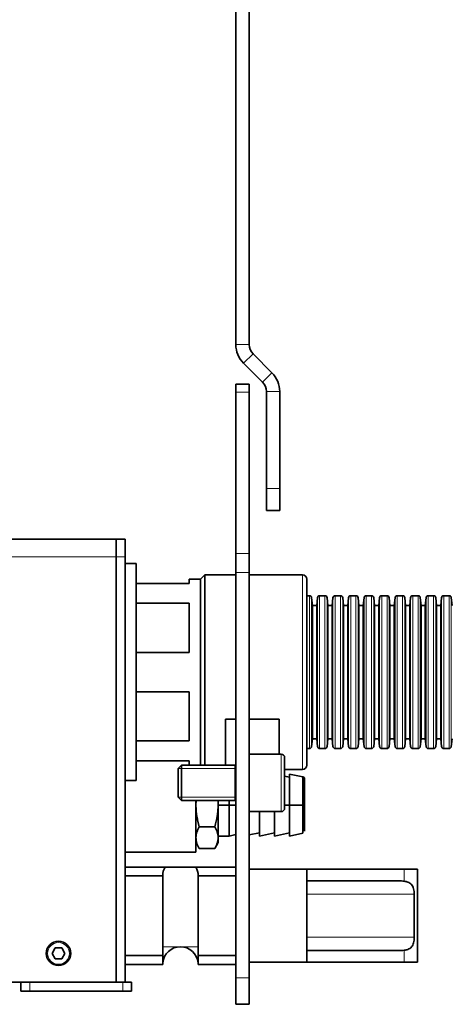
# Model space of a CAD drawing. Header units: millimetres. Extents: x 0 to 7128, y 0 to 5040.
# Tile 127 of 215: x 2398 to 2446, y 3801 to 3912. Entities that reach past the tile are written whole.
import ezdxf

# ---------------------------------------------------------------- set-up
doc = ezdxf.new("R2010")
doc.units = ezdxf.units.MM
doc.header["$LTSCALE"] = 12
doc.layers.add('Filettatura(ISO)', color=3, linetype='Continuous', lineweight=9, true_color=0x00ff00)
doc.layers.add('Spigoli tangenti visibili(ISO)', color=7, linetype='Continuous', lineweight=15, true_color=0x00803f)
doc.layers.add('Spigoli visibili(ISO)', color=7, linetype='Continuous', lineweight=35)

msp = doc.modelspace()

# ---------------------------------------------------------------- linework, layer by layer
at = {"layer": 'Filettatura(ISO)'}
for p, q in [((2421.984, 3827.411), (2415.558, 3827.411)), ((2415.558, 3824.155), (2421.984, 3824.155))]:
    msp.add_line(p, q, dxfattribs=at)
at = {"layer": 'Spigoli tangenti visibili(ISO)'}
for p, q in [((2422.047, 3875.275), (2423.547, 3875.275)), ((2423.986, 3874.215), (2422.926, 3873.154)), ((2425.057, 3871.022), (2426.118, 3872.083)), ((2422.047, 3869.904), (2423.547, 3869.904)), ((2426.997, 3869.962), (2425.497, 3869.962)), ((2426.997, 3859.034), (2425.497, 3859.034)), ((2408.547, 3851.283), (1470.547, 3851.283)), ((2408.547, 3851.283), (2409.547, 3851.283)), ((2423.547, 3851.662), (2422.047, 3851.662)), ((2422.047, 3849.54), (2423.547, 3849.54)), ((2429.547, 3827.283), (2429.547, 3849.283)), ((2430.345, 3846.908), (2430.345, 3829.658)), ((2430.594, 3829.884), (2430.594, 3846.682)), ((2431.25, 3829.884), (2431.25, 3846.682)), ((2431.499, 3846.908), (2431.499, 3829.658)), ((2432.095, 3846.908), (2432.095, 3829.658)), ((2432.344, 3829.884), (2432.344, 3846.682)), ((2433, 3829.884), (2433, 3846.682)), ((2433.249, 3846.908), (2433.249, 3829.658)), ((2433.845, 3846.908), (2433.845, 3829.658)), ((2434.094, 3829.884), (2434.094, 3846.682)), ((2434.75, 3829.884), (2434.75, 3846.682)), ((2434.999, 3846.908), (2434.999, 3829.658)), ((2435.595, 3846.908), (2435.595, 3829.658)), ((2435.844, 3829.884), (2435.844, 3846.682)), ((2436.5, 3829.884), (2436.5, 3846.682)), ((2436.749, 3846.908), (2436.749, 3829.658)), ((2437.345, 3846.908), (2437.345, 3829.658)), ((2437.594, 3829.884), (2437.594, 3846.682)), ((2438.25, 3829.884), (2438.25, 3846.682)), ((2438.499, 3846.908), (2438.499, 3829.658)), ((2439.095, 3846.908), (2439.095, 3829.658)), ((2439.344, 3829.884), (2439.344, 3846.682)), ((2440, 3829.884), (2440, 3846.682)), ((2440.249, 3846.908), (2440.249, 3829.658)), ((2440.845, 3846.908), (2440.845, 3829.658)), ((2441.094, 3829.884), (2441.094, 3846.682)), ((2441.75, 3829.884), (2441.75, 3846.682)), ((2441.999, 3846.908), (2441.999, 3829.658)), ((2442.595, 3846.908), (2442.595, 3829.658)), ((2442.844, 3829.884), (2442.844, 3846.682)), ((2443.5, 3829.884), (2443.5, 3846.682)), ((2443.749, 3846.908), (2443.749, 3829.658)), ((2444.345, 3846.908), (2444.345, 3829.658)), ((2444.594, 3829.884), (2444.594, 3846.682)), ((2445.25, 3829.884), (2445.25, 3846.682)), ((2445.499, 3846.908), (2445.499, 3829.658)), ((2446.095, 3846.908), (2446.095, 3829.658)), ((2446.344, 3829.884), (2446.344, 3846.682)), ((2427.147, 3822.533), (2427.147, 3829.033)), ((2441.047, 3816.033), (2441.047, 3814.679)), ((2442.174, 3813.22), (2430.047, 3813.22)), ((2413.797, 3807.283), (2415.797, 3807.283)), ((2415.797, 3807.283), (2417.797, 3807.283)), ((2442.174, 3808.345), (2430.047, 3808.345)), ((2441.047, 3806.887), (2441.047, 3805.533)), ((2398.797, 3802.283), (2398.797, 3803.283)), ((2409.297, 3803.283), (2409.297, 3802.283)), ((2423.547, 3803.783), (2422.047, 3803.783))]:
    msp.add_line(p, q, dxfattribs=at)
msp.add_circle((2402.047, 3806.533), 1.225, dxfattribs=at)
at = {"layer": 'Spigoli visibili(ISO)'}
for p, q in [((2422.047, 3875.275), (2422.047, 4048.033)), ((2423.547, 3875.275), (2423.547, 4048.033)), ((2423.986, 3874.215), (2426.118, 3872.083)), ((2422.926, 3873.154), (2425.057, 3871.022)), ((2423.547, 3870.783), (2422.047, 3870.783)), ((2422.047, 3869.904), (2422.047, 3870.783)), ((2423.547, 3870.783), (2423.547, 3869.904)), ((2422.047, 3851.662), (2422.047, 3869.904)), ((2423.547, 3869.904), (2423.547, 3851.662)), ((2425.497, 3869.962), (2425.497, 3859.034)), ((2426.997, 3859.034), (2426.997, 3869.962)), ((2425.497, 3856.534), (2425.497, 3859.034)), ((2426.997, 3859.034), (2426.997, 3856.534)), ((2425.497, 3856.534), (2426.997, 3856.534)), ((2408.547, 3853.283), (1470.547, 3853.283)), ((2408.547, 3851.283), (2408.547, 3853.283)), ((2408.547, 3851.283), (2408.547, 3853.283)), ((2409.547, 3853.283), (2408.547, 3853.283)), ((2409.547, 3853.283), (2409.547, 3851.283)), ((2408.547, 3851.283), (2408.547, 3803.283)), ((2408.547, 3851.283), (2408.547, 3803.283)), ((2409.547, 3803.283), (2409.547, 3851.283)), ((2422.047, 3849.54), (2422.047, 3851.662)), ((2423.547, 3851.662), (2423.547, 3849.54)), ((2409.547, 3850.533), (2410.797, 3850.533)), ((2410.797, 3826.033), (2410.797, 3850.533)), ((2422.047, 3803.783), (2422.047, 3849.54)), ((2423.547, 3803.783), (2423.547, 3849.54)), ((2416.797, 3848.283), (2416.797, 3848.783)), ((2418.047, 3848.783), (2416.797, 3848.783)), ((2418.047, 3848.783), (2418.547, 3849.283)), ((2418.047, 3827.783), (2418.047, 3848.783)), ((2418.547, 3827.783), (2418.547, 3849.283)), ((2418.547, 3849.283), (2422.047, 3849.283)), ((2423.547, 3849.283), (2429.547, 3849.283)), ((2430.047, 3827.783), (2430.047, 3848.783)), ((2416.797, 3848.283), (2410.797, 3848.283)), ((2430.345, 3846.908), (2430.047, 3846.908)), ((2430.678, 3845.808), (2430.594, 3846.682)), ((2431.166, 3845.808), (2431.25, 3846.682)), ((2432.095, 3846.908), (2431.499, 3846.908)), ((2432.428, 3845.808), (2432.344, 3846.682)), ((2432.916, 3845.808), (2433, 3846.682)), ((2433.845, 3846.908), (2433.249, 3846.908)), ((2434.178, 3845.808), (2434.094, 3846.682)), ((2434.666, 3845.808), (2434.75, 3846.682)), ((2435.595, 3846.908), (2434.999, 3846.908)), ((2435.928, 3845.808), (2435.844, 3846.682)), ((2436.416, 3845.808), (2436.5, 3846.682)), ((2437.345, 3846.908), (2436.749, 3846.908)), ((2437.678, 3845.808), (2437.594, 3846.682)), ((2438.166, 3845.808), (2438.25, 3846.682)), ((2439.095, 3846.908), (2438.499, 3846.908)), ((2439.428, 3845.808), (2439.344, 3846.682)), ((2439.916, 3845.808), (2440, 3846.682)), ((2440.845, 3846.908), (2440.249, 3846.908)), ((2441.178, 3845.808), (2441.094, 3846.682)), ((2441.666, 3845.808), (2441.75, 3846.682)), ((2442.595, 3846.908), (2441.999, 3846.908)), ((2442.928, 3845.808), (2442.844, 3846.682)), ((2443.416, 3845.808), (2443.5, 3846.682)), ((2444.345, 3846.908), (2443.749, 3846.908)), ((2444.678, 3845.808), (2444.594, 3846.682)), ((2445.166, 3845.808), (2445.25, 3846.682)), ((2446.095, 3846.908), (2445.499, 3846.908)), ((2446.428, 3845.808), (2446.344, 3846.682)), ((2416.797, 3846.055), (2410.797, 3846.055)), ((2416.797, 3840.51), (2416.797, 3846.055)), ((2430.678, 3830.758), (2430.678, 3845.808)), ((2430.678, 3845.808), (2431.166, 3845.808)), ((2431.166, 3830.758), (2431.166, 3845.808)), ((2432.428, 3830.758), (2432.428, 3845.808)), ((2432.428, 3845.808), (2432.916, 3845.808)), ((2432.916, 3830.758), (2432.916, 3845.808)), ((2434.178, 3830.758), (2434.178, 3845.808)), ((2434.178, 3845.808), (2434.666, 3845.808)), ((2434.666, 3830.758), (2434.666, 3845.808)), ((2435.928, 3830.758), (2435.928, 3845.808)), ((2435.928, 3845.808), (2436.416, 3845.808)), ((2436.416, 3830.758), (2436.416, 3845.808)), ((2437.678, 3830.758), (2437.678, 3845.808)), ((2437.678, 3845.808), (2438.166, 3845.808)), ((2438.166, 3830.758), (2438.166, 3845.808)), ((2439.428, 3830.758), (2439.428, 3845.808)), ((2439.428, 3845.808), (2439.916, 3845.808)), ((2439.916, 3830.758), (2439.916, 3845.808)), ((2441.178, 3830.758), (2441.178, 3845.808)), ((2441.178, 3845.808), (2441.666, 3845.808)), ((2441.666, 3830.758), (2441.666, 3845.808)), ((2442.928, 3830.758), (2442.928, 3845.808)), ((2442.928, 3845.808), (2443.416, 3845.808)), ((2443.416, 3830.758), (2443.416, 3845.808)), ((2444.678, 3830.758), (2444.678, 3845.808)), ((2444.678, 3845.808), (2445.166, 3845.808)), ((2445.166, 3830.758), (2445.166, 3845.808)), ((2416.797, 3840.51), (2410.797, 3840.51)), ((2416.797, 3836.055), (2410.797, 3836.055)), ((2416.797, 3830.51), (2416.797, 3836.055)), ((2420.897, 3827.783), (2420.897, 3832.957)), ((2420.897, 3832.957), (2422.047, 3832.957)), ((2423.547, 3832.957), (2426.947, 3832.957)), ((2426.947, 3829.033), (2426.947, 3832.957)), ((2430.678, 3830.758), (2430.594, 3829.884)), ((2430.678, 3830.758), (2431.166, 3830.758)), ((2431.166, 3830.758), (2431.25, 3829.884)), ((2432.428, 3830.758), (2432.344, 3829.884)), ((2432.428, 3830.758), (2432.916, 3830.758)), ((2432.916, 3830.758), (2433, 3829.884)), ((2434.178, 3830.758), (2434.094, 3829.884)), ((2434.178, 3830.758), (2434.666, 3830.758)), ((2434.666, 3830.758), (2434.75, 3829.884)), ((2435.928, 3830.758), (2435.844, 3829.884)), ((2435.928, 3830.758), (2436.416, 3830.758)), ((2436.416, 3830.758), (2436.5, 3829.884)), ((2437.678, 3830.758), (2437.594, 3829.884)), ((2437.678, 3830.758), (2438.166, 3830.758)), ((2438.166, 3830.758), (2438.25, 3829.884)), ((2439.428, 3830.758), (2439.344, 3829.884)), ((2439.428, 3830.758), (2439.916, 3830.758)), ((2439.916, 3830.758), (2440, 3829.884)), ((2441.178, 3830.758), (2441.094, 3829.884)), ((2441.178, 3830.758), (2441.666, 3830.758)), ((2441.666, 3830.758), (2441.75, 3829.884)), ((2442.928, 3830.758), (2442.844, 3829.884)), ((2442.928, 3830.758), (2443.416, 3830.758)), ((2443.416, 3830.758), (2443.5, 3829.884)), ((2444.678, 3830.758), (2444.594, 3829.884)), ((2444.678, 3830.758), (2445.166, 3830.758)), ((2445.166, 3830.758), (2445.25, 3829.884)), ((2446.428, 3830.758), (2446.344, 3829.884)), ((2416.797, 3830.51), (2410.797, 3830.51)), ((2430.345, 3829.658), (2430.047, 3829.658)), ((2432.095, 3829.658), (2431.499, 3829.658)), ((2433.845, 3829.658), (2433.249, 3829.658)), ((2435.595, 3829.658), (2434.999, 3829.658)), ((2437.345, 3829.658), (2436.749, 3829.658)), ((2439.095, 3829.658), (2438.499, 3829.658)), ((2440.845, 3829.658), (2440.249, 3829.658)), ((2442.595, 3829.658), (2441.999, 3829.658)), ((2444.345, 3829.658), (2443.749, 3829.658)), ((2446.095, 3829.658), (2445.499, 3829.658)), ((2427.147, 3829.033), (2423.547, 3829.033)), ((2427.547, 3828.633), (2427.547, 3822.933)), ((2416.797, 3828.283), (2410.797, 3828.283)), ((2415.547, 3827.399), (2415.93, 3827.783)), ((2415.547, 3824.166), (2415.547, 3827.399)), ((2415.93, 3827.783), (2415.93, 3823.783)), ((2422.047, 3827.783), (2415.93, 3827.783)), ((2416.797, 3827.783), (2416.797, 3828.283)), ((2421.984, 3827.783), (2421.984, 3823.783)), ((2427.547, 3827.283), (2429.547, 3827.283)), ((2428.097, 3826.421), (2427.547, 3826.538)), ((2428.097, 3826.783), (2428.097, 3819.783)), ((2428.097, 3823.283), (2428.097, 3826.783)), ((2429.599, 3826.464), (2428.097, 3826.783)), ((2429.599, 3826.464), (2429.599, 3823.283)), ((2429.599, 3823.283), (2429.599, 3826.464)), ((2429.797, 3826.219), (2429.797, 3823.283)), ((2429.797, 3820.347), (2429.797, 3826.219)), ((2409.547, 3826.033), (2410.797, 3826.033)), ((2415.547, 3824.166), (2415.93, 3823.783)), ((2422.047, 3823.783), (2415.93, 3823.783)), ((2417.547, 3823.783), (2417.547, 3817.958)), ((2420.047, 3823.283), (2420.047, 3823.783)), ((2421.297, 3823.283), (2420.047, 3823.283)), ((2420.047, 3819.783), (2420.047, 3823.283)), ((2420.047, 3823.283), (2421.297, 3823.283)), ((2421.297, 3823.783), (2421.297, 3823.283)), ((2422.047, 3823.283), (2421.297, 3823.283)), ((2421.297, 3819.783), (2421.297, 3823.283)), ((2421.297, 3823.283), (2421.297, 3819.783)), ((2428.097, 3823.283), (2427.547, 3823.283)), ((2427.547, 3823.283), (2428.097, 3823.283)), ((2429.599, 3823.283), (2428.097, 3823.283)), ((2428.097, 3819.783), (2428.097, 3823.283)), ((2428.097, 3823.283), (2429.599, 3823.283)), ((2429.599, 3823.283), (2429.599, 3820.102)), ((2429.797, 3823.283), (2429.599, 3823.283)), ((2427.147, 3822.533), (2423.547, 3822.533)), ((2424.697, 3819.783), (2424.697, 3822.533)), ((2424.697, 3822.533), (2424.697, 3819.783)), ((2426.397, 3819.783), (2426.397, 3822.533)), ((2426.397, 3822.533), (2426.397, 3819.783)), ((2417.926, 3820.829), (2419.667, 3820.829)), ((2419.667, 3820.829), (2417.926, 3820.829)), ((2421.297, 3819.783), (2420.047, 3819.783)), ((2420.047, 3819.602), (2420.047, 3819.033)), ((2422.047, 3819.942), (2421.297, 3819.783)), ((2424.697, 3820.144), (2423.547, 3819.9)), ((2426.397, 3820.144), (2424.697, 3819.783)), ((2428.097, 3820.144), (2426.397, 3819.783)), ((2429.599, 3820.102), (2428.097, 3819.783)), ((2417.926, 3818.375), (2419.667, 3818.375)), ((2420.047, 3819.033), (2419.667, 3818.375)), ((2417.547, 3817.958), (2409.547, 3817.958)), ((2414.065, 3816.283), (2409.547, 3816.283)), ((2414.065, 3816.283), (2417.529, 3816.283)), ((2422.047, 3816.283), (2417.529, 3816.283)), ((2409.547, 3815.283), (2413.797, 3815.283)), ((2413.797, 3807.283), (2413.797, 3815.283)), ((2417.797, 3815.283), (2417.797, 3807.283)), ((2417.797, 3815.283), (2422.047, 3815.283)), ((2423.547, 3816.033), (2430.047, 3816.033)), ((2430.047, 3816.033), (2441.047, 3816.033)), ((2430.047, 3816.033), (2430.047, 3814.72)), ((2442.547, 3816.033), (2441.047, 3816.033)), ((2442.547, 3816.033), (2442.547, 3805.533)), ((2440.439, 3814.72), (2430.047, 3814.72)), ((2430.047, 3814.72), (2430.047, 3806.845)), ((2442.174, 3808.345), (2442.174, 3813.22)), ((2401.325, 3806.533), (2401.686, 3807.158)), ((2401.686, 3805.908), (2401.325, 3806.533)), ((2401.686, 3807.158), (2402.408, 3807.158)), ((2402.408, 3807.158), (2402.769, 3806.533)), ((2402.769, 3806.533), (2402.408, 3805.908)), ((2413.811, 3806.283), (2409.547, 3806.283)), ((2422.047, 3806.283), (2417.783, 3806.283)), ((2430.047, 3806.845), (2440.439, 3806.845)), ((2430.047, 3806.845), (2430.047, 3805.533)), ((2402.408, 3805.908), (2401.686, 3805.908)), ((2409.547, 3805.283), (2413.811, 3805.283)), ((2417.783, 3805.283), (2422.047, 3805.283)), ((2423.547, 3805.533), (2430.047, 3805.533)), ((2430.047, 3805.533), (2441.047, 3805.533)), ((2442.547, 3805.533), (2441.047, 3805.533)), ((2394.838, 3803.283), (2397.829, 3803.283)), ((2397.797, 3803.283), (2397.797, 3802.283)), ((2397.829, 3803.283), (2398.797, 3803.283)), ((2409.297, 3803.283), (2398.797, 3803.283)), ((2409.297, 3803.283), (2410.297, 3803.283)), ((2410.297, 3802.283), (2410.297, 3803.283)), ((2422.047, 3800.783), (2422.047, 3803.783)), ((2423.547, 3803.783), (2423.547, 3800.783)), ((2398.797, 3802.283), (2397.797, 3802.283)), ((2398.797, 3802.283), (2409.297, 3802.283)), ((2410.297, 3802.283), (2409.297, 3802.283)), ((2422.047, 3800.783), (2423.547, 3800.783))]:
    msp.add_line(p, q, dxfattribs=at)
msp.add_circle((2402.047, 3806.533), 1.375, dxfattribs=at)
for centre, radius, start, end in [((2425.047, 3875.275), 3, 180, 225), ((2425.047, 3875.275), 1.5, 180, 225), ((2423.997, 3869.962), 3, 0, 45), ((2423.997, 3869.962), 1.5, 0, 45), ((2429.547, 3848.783), 0.5, 0, 90), ((2430.345, 3846.658), 0.25, 5.5, 90), ((2431.499, 3846.658), 0.25, 90, 174.5), ((2432.095, 3846.658), 0.25, 5.5, 90), ((2433.249, 3846.658), 0.25, 90, 174.5), ((2433.845, 3846.658), 0.25, 5.5, 90), ((2434.999, 3846.658), 0.25, 90, 174.5), ((2435.595, 3846.658), 0.25, 5.5, 90), ((2436.749, 3846.658), 0.25, 90, 174.5), ((2437.345, 3846.658), 0.25, 5.5, 90), ((2438.499, 3846.658), 0.25, 90, 174.5), ((2439.095, 3846.658), 0.25, 5.5, 90), ((2440.249, 3846.658), 0.25, 90, 174.5), ((2440.845, 3846.658), 0.25, 5.5, 90), ((2441.999, 3846.658), 0.25, 90, 174.5), ((2442.595, 3846.658), 0.25, 5.5, 90), ((2443.749, 3846.658), 0.25, 90, 174.5), ((2444.345, 3846.658), 0.25, 5.5, 90), ((2445.499, 3846.658), 0.25, 90, 174.5), ((2446.095, 3846.658), 0.25, 5.5, 90), ((2430.345, 3829.908), 0.25, 270, 354.5), ((2431.499, 3829.908), 0.25, 185.5, 270), ((2432.095, 3829.908), 0.25, 270, 354.5), ((2433.249, 3829.908), 0.25, 185.5, 270), ((2433.845, 3829.908), 0.25, 270, 354.5), ((2434.999, 3829.908), 0.25, 185.5, 270), ((2435.595, 3829.908), 0.25, 270, 354.5), ((2436.749, 3829.908), 0.25, 185.5, 270), ((2437.345, 3829.908), 0.25, 270, 354.5), ((2438.499, 3829.908), 0.25, 185.5, 270), ((2439.095, 3829.908), 0.25, 270, 354.5), ((2440.249, 3829.908), 0.25, 185.5, 270), ((2440.845, 3829.908), 0.25, 270, 354.5), ((2441.999, 3829.908), 0.25, 185.5, 270), ((2442.595, 3829.908), 0.25, 270, 354.5), ((2443.749, 3829.908), 0.25, 185.5, 270), ((2444.345, 3829.908), 0.25, 270, 354.5), ((2445.499, 3829.908), 0.25, 185.5, 270), ((2446.095, 3829.908), 0.25, 270, 354.5), ((2427.147, 3828.633), 0.4, 0, 90), ((2429.547, 3827.783), 0.5, 270, 0), ((2429.547, 3826.219), 0.25, 0, 78), ((2427.147, 3822.933), 0.4, 270, 0), ((2415.797, 3815.283), 2, 150, 180), ((2415.797, 3815.283), 2, 0, 30), ((2415.797, 3805.283), 2, 90, 175.07875), ((2415.797, 3805.283), 2, 4.92125, 90)]:
    msp.add_arc(centre, radius, start, end, dxfattribs=at)
for centre, start_param, end_param in [((2440.439, 3813.22), 4.4762999, 4.712389), ((2440.439, 3808.345), 1.5707963, 1.8068854)]:
    msp.add_ellipse(centre, major_axis=(-2.598, 0), ratio=0.5773503, start_param=start_param, end_param=end_param, dxfattribs=at)
for points in [[(2417.564, 3823.783), (2417.552, 3823.615), (2417.547, 3823.449), (2417.547, 3823.283)], [(2420.047, 3823.283), (2420.047, 3823.449), (2420.041, 3823.615), (2420.03, 3823.783)], [(2413.811, 3806.283), (2413.793, 3806.624), (2413.797, 3806.967), (2413.797, 3807.283)], [(2417.797, 3807.283), (2417.797, 3806.967), (2417.801, 3806.624), (2417.783, 3806.283)]]:
    msp.add_open_spline(points, degree=3, dxfattribs=at)
for points, knots in [([(2417.547, 3823.283), (2417.547, 3823.076), (2417.556, 3822.867), (2417.573, 3822.658), (2417.59, 3822.454), (2417.616, 3822.247), (2417.65, 3822.037), (2417.712, 3821.655), (2417.804, 3821.253), (2417.926, 3820.829)], [0, 0, 0, 0, 0.25, 0.25, 0.25, 0.5, 0.5, 0.5, 1, 1, 1, 1]), ([(2417.926, 3820.829), (2417.868, 3821.032), (2417.816, 3821.232), (2417.769, 3821.433), (2417.723, 3821.634), (2417.683, 3821.836), (2417.649, 3822.041), (2417.616, 3822.246), (2417.591, 3822.452), (2417.573, 3822.659), (2417.556, 3822.867), (2417.547, 3823.074), (2417.547, 3823.283)], [0, 0, 0, 0, 0.25, 0.25, 0.25, 0.5, 0.5, 0.5, 0.75, 0.75, 0.75, 1, 1, 1, 1]), ([(2419.667, 3820.829), (2419.789, 3821.253), (2419.882, 3821.655), (2419.944, 3822.037), (2419.978, 3822.247), (2420.003, 3822.454), (2420.02, 3822.658), (2420.038, 3822.867), (2420.047, 3823.076), (2420.047, 3823.283)], [0, 0, 0, 0, 0.5, 0.5, 0.5, 0.75, 0.75, 0.75, 1, 1, 1, 1]), ([(2417.926, 3820.829), (2417.804, 3820.617), (2417.711, 3820.414), (2417.649, 3820.223), (2417.616, 3820.118), (2417.59, 3820.016), (2417.573, 3819.914), (2417.556, 3819.81), (2417.547, 3819.706), (2417.547, 3819.602)], [0, 0, 0, 0, 0.5, 0.5, 0.5, 0.75, 0.75, 0.75, 1, 1, 1, 1]), ([(2417.547, 3819.602), (2417.547, 3819.706), (2417.556, 3819.81), (2417.573, 3819.913), (2417.59, 3820.017), (2417.616, 3820.119), (2417.649, 3820.221), (2417.682, 3820.323), (2417.722, 3820.425), (2417.768, 3820.526), (2417.815, 3820.626), (2417.867, 3820.727), (2417.926, 3820.829)], [0, 0, 0, 0, 0.25, 0.25, 0.25, 0.5, 0.5, 0.5, 0.75, 0.75, 0.75, 1, 1, 1, 1]), ([(2420.047, 3819.602), (2420.047, 3819.706), (2420.038, 3819.809), (2420.021, 3819.914), (2420.004, 3820.015), (2419.978, 3820.118), (2419.945, 3820.222), (2419.883, 3820.414), (2419.79, 3820.616), (2419.667, 3820.829)], [0, 0, 0, 0, 0.25, 0.25, 0.25, 0.5, 0.5, 0.5, 1, 1, 1, 1]), ([(2417.547, 3819.602), (2417.547, 3819.499), (2417.556, 3819.395), (2417.573, 3819.291), (2417.59, 3819.189), (2417.615, 3819.087), (2417.649, 3818.982), (2417.711, 3818.791), (2417.804, 3818.588), (2417.926, 3818.375)], [0, 0, 0, 0, 0.25, 0.25, 0.25, 0.5, 0.5, 0.5, 1, 1, 1, 1]), ([(2420.047, 3819.602), (2420.047, 3819.498), (2420.038, 3819.395), (2420.021, 3819.291), (2420.003, 3819.188), (2419.978, 3819.086), (2419.945, 3818.983), (2419.912, 3818.881), (2419.872, 3818.78), (2419.825, 3818.679), (2419.779, 3818.578), (2419.726, 3818.478), (2419.667, 3818.375)], [0, 0, 0, 0, 0.25, 0.25, 0.25, 0.5, 0.5, 0.5, 0.75, 0.75, 0.75, 1, 1, 1, 1]), ([(2419.667, 3818.375), (2419.79, 3818.588), (2419.882, 3818.79), (2419.944, 3818.982), (2419.978, 3819.086), (2420.004, 3819.189), (2420.02, 3819.29), (2420.038, 3819.395), (2420.047, 3819.499), (2420.047, 3819.602)], [0, 0, 0, 0, 0.5, 0.5, 0.5, 0.75, 0.75, 0.75, 1, 1, 1, 1]), ([(2442.174, 3813.22), (2442.174, 3813.423), (2442.151, 3813.636), (2442.048, 3814.014), (2441.967, 3814.177), (2441.747, 3814.435), (2441.605, 3814.524), (2441.32, 3814.63), (2441.188, 3814.659), (2441.047, 3814.679)], [-2.36714124, -2.36714124, -2.36714124, -2.36714124, -2.24527286, -2.24527286, -2.12340447, -2.12340447, -1.9870769, -1.9870769, -1.8883182, -1.8883182, -1.8883182, -1.8883182]), ([(2441.047, 3806.887), (2441.188, 3806.907), (2441.32, 3806.936), (2441.605, 3807.041), (2441.747, 3807.131), (2441.967, 3807.388), (2442.048, 3807.552), (2442.151, 3807.929), (2442.174, 3808.142), (2442.174, 3808.345)], [-2.84596427, -2.84596427, -2.84596427, -2.84596427, -2.74720558, -2.74720558, -2.610878, -2.610878, -2.48900962, -2.48900962, -2.36714124, -2.36714124, -2.36714124, -2.36714124]), ([(2413.811, 3805.283), (2413.802, 3805.454), (2413.801, 3805.624), (2413.801, 3805.783), (2413.801, 3805.942), (2413.802, 3806.111), (2413.811, 3806.283)], [-0.13503111, -0.13503111, -0.13503111, -0.13503111, 0, 0, 0, 0.13503111, 0.13503111, 0.13503111, 0.13503111]), ([(2417.783, 3806.283), (2417.792, 3806.111), (2417.793, 3805.942), (2417.793, 3805.624), (2417.792, 3805.454), (2417.783, 3805.283)], [1.54135377, 1.54135377, 1.54135377, 1.54135377, 1.67638488, 1.67638488, 1.81141599, 1.81141599, 1.81141599, 1.81141599])]:
    msp.add_open_spline(points, degree=3, knots=knots, dxfattribs=at)

doc.saveas('drawing.dxf')
